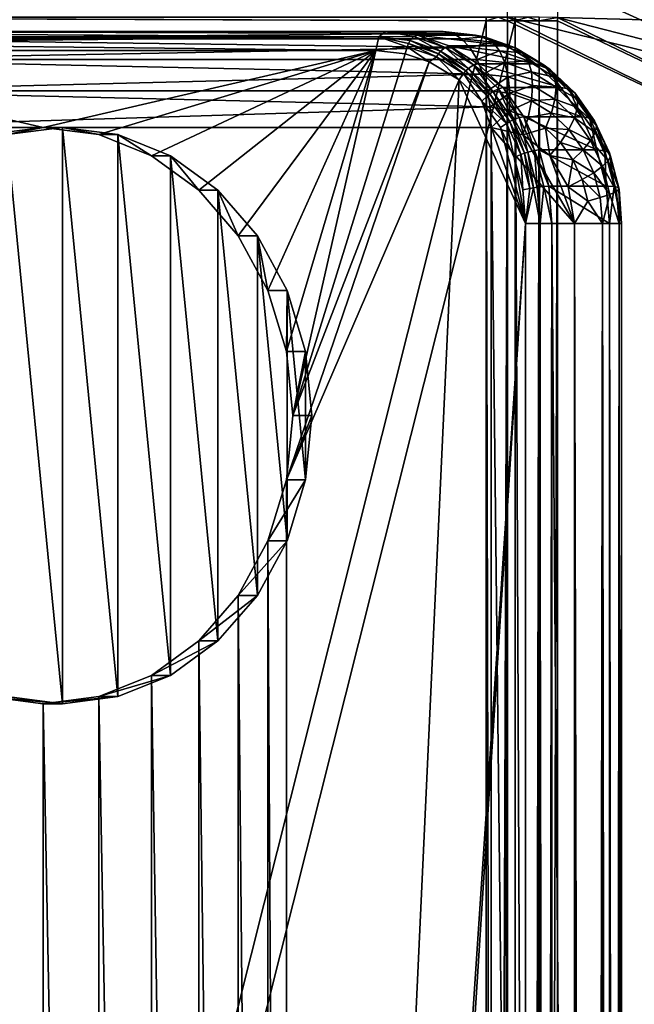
# Model space of a CAD drawing. Header units: metres. Extents: x -900 to 900, y -400 to 400.
# Tile 54 of 249: x -865 to -833, y 149 to 201. Entities that reach past the tile are written whole.
import ezdxf

# ---------------------------------------------------------------- set-up
doc = ezdxf.new("R2010")
doc.units = ezdxf.units.M

msp = doc.modelspace()

# ---------------------------------------------------------------- linework, layer by layer
at = {"layer": 'top'}
for points in [[(-836.942505, 207.342529, -32.043297), (-837.088806, 200.727341, -32.083122), (-822.201416, 200.32811, -58.293579)], [(-822.002502, 203.732605, -58.283779), (-836.942505, 207.342529, -32.043297), (-822.201416, 200.32811, -58.293579)], [(-825.246826, 197.168793, -59.213604), (-839.700317, 200.73085, -33.559574), (-839.667725, 203.758987, -33.551956)], [(-825.246826, 197.168793, -59.213604), (-839.667725, 203.758987, -33.551956), (-825.119324, 200.67099, -59.21397)], [(-840.806335, 200.734329, -32.443527), (-840.806519, 200.543762, -32.443417), (-891.111328, 200.734329, -3.399924)], [(-840.806519, 200.543762, -32.443417), (-891.111328, 0.734328, -3.399924), (-891.111328, 200.734329, -3.399924)], [(-840.806519, 200.543762, -32.443417), (-840.806519, 0.734328, -32.443417), (-891.111328, 0.734328, -3.399924)], [(-839.306335, 200.734329, -29.845451), (-889.607849, 200.734329, -0.803848), (-839.306519, 200.543762, -29.845343)], [(-889.607849, 200.734329, -0.803848), (-889.607849, 0.734328, -0.803848), (-839.306519, 200.543762, -29.845343)], [(-839.306519, 200.543762, -29.845343), (-889.607849, 0.734328, -0.803848), (-839.306519, 0.734328, -29.845343)], [(-840.806335, 200.734329, -32.443527), (-840.178589, 200.732529, -32.927475), (-840.806519, 200.543762, -32.443417)], [(-840.178589, 200.732529, -32.927475), (-839.700134, 200.543762, -33.560173), (-840.806519, 200.543762, -32.443417)], [(-840.806519, 0.734328, -32.443417), (-840.806519, 200.543762, -32.443417), (-840.37323, 0.734328, -32.747837)], [(-840.806519, 200.543762, -32.443417), (-839.700134, 200.543762, -33.560173), (-840.37323, 0.734328, -32.747837)], [(-840.37323, 0.734328, -32.747837), (-839.700134, 200.543762, -33.560173), (-840.000488, 0.734328, -33.124035)], [(-840.178589, 200.732529, -32.927475), (-839.700317, 200.73085, -33.559574), (-839.700134, 200.543762, -33.560173)], [(-839.700134, 200.543762, -33.560173), (-839.700134, 0.734328, -33.560173), (-840.000488, 0.734328, -33.124035)], [(-825.289124, 193.663269, -59.213837), (-839.700317, 200.73085, -33.559574), (-825.246826, 197.168793, -59.213604)], [(-825.289124, 193.663269, -59.213837), (-839.700134, 200.543762, -33.560173), (-839.700317, 200.73085, -33.559574)], [(-839.700134, 0.734328, -33.560173), (-839.700134, 200.543762, -33.560173), (-825.289124, 193.663269, -59.213837)], [(-839.306335, 200.734329, -29.845451), (-839.306519, 200.543762, -29.845343), (-838.644653, 200.732498, -30.288647)], [(-839.306519, 200.543762, -29.845343), (-838.047302, 200.543762, -30.816235), (-838.644653, 200.732498, -30.288647)], [(-838.047302, 200.543762, -30.816235), (-839.306519, 200.543762, -29.845343), (-838.437744, 0.734328, -30.4557)], [(-838.437744, 0.734328, -30.4557), (-839.306519, 200.543762, -29.845343), (-839.306519, 0.734328, -29.845343)], [(-838.047302, 200.543762, -30.816235), (-838.047729, 200.730713, -30.815765), (-838.644653, 200.732498, -30.288647)], [(-837.69043, 0.734328, -31.209976), (-838.047302, 200.543762, -30.816235), (-838.437744, 0.734328, -30.4557)], [(-837.088806, 200.727341, -32.083122), (-838.047729, 200.730713, -30.815765), (-838.047302, 200.543762, -30.816235)], [(-837.088196, 200.543762, -32.084431), (-837.088806, 200.727341, -32.083122), (-838.047302, 200.543762, -30.816235)], [(-837.088196, 200.543762, -32.084431), (-838.047302, 200.543762, -30.816235), (-837.69043, 0.734328, -31.209976)], [(-837.088196, 0.734328, -32.084431), (-837.088196, 200.543762, -32.084431), (-837.69043, 0.734328, -31.209976)], [(-822.201416, 200.32811, -58.293579), (-837.088806, 200.727341, -32.083122), (-822.317627, 196.920303, -58.304752)], [(-837.088806, 200.727341, -32.083122), (-822.350586, 193.51033, -58.322872), (-822.317627, 196.920303, -58.304752)], [(-837.088806, 200.727341, -32.083122), (-837.088196, 200.543762, -32.084431), (-822.350586, 193.51033, -58.322872)], [(-837.088196, 200.543762, -32.084431), (-837.088196, 0.734328, -32.084431), (-822.350586, 193.51033, -58.322872)], [(-810.437317, 0.734328, -85.966187), (-839.700134, 0.734328, -33.560173), (-825.289124, 193.663269, -59.213837)], [(-837.088196, 0.734328, -32.084431), (-807.810669, 0.734328, -84.516914), (-822.350586, 193.51033, -58.322872)]]:
    msp.add_3dface(points, dxfattribs=at)
at = {"layer": 'top0'}
for points in [[(-880.881958, 199.923889, -4.856629), (-846.403137, 199.707108, -25.137589), (-881.044189, 199.707108, -5.137588)], [(-880.690613, 200, -4.525216), (-846.049622, 200, -24.525215), (-880.881958, 199.923889, -4.856629)], [(-846.049622, 200, -24.525215), (-846.403137, 199.707108, -25.137589), (-880.881958, 199.923889, -4.856629)], [(-846.049622, 200, -24.525215), (-880.690613, 200, -4.525216), (-843.049622, 200, -19.329063)], [(-880.690613, 200, -4.525216), (-877.690613, 200, 0.670937), (-843.049622, 200, -19.329063)], [(-843.049622, 200, -19.329063), (-877.690613, 200, 0.670937), (-842.514099, 199.883957, -18.40159)], [(-877.690613, 200, 0.670937), (-876.733887, 199.6194, 2.328005), (-842.514099, 199.883957, -18.40159)], [(-876.733887, 199.6194, 2.328005), (-842.092957, 199.619446, -17.672091), (-842.514099, 199.883957, -18.40159)], [(-846.403137, 199.707108, -25.137589), (-846.049622, 200, -24.525215), (-844.567749, 199.73262, -25.822655)], [(-844.360046, 199.807861, -25.500668), (-846.049622, 200, -24.525215), (-841.363342, 199.808609, -20.302629)], [(-846.049622, 200, -24.525215), (-843.049622, 200, -19.329063), (-841.363342, 199.808609, -20.302629)], [(-844.567749, 199.73262, -25.822655), (-846.049622, 200, -24.525215), (-844.360046, 199.807861, -25.500668)], [(-841.363342, 199.808609, -20.302629), (-843.049622, 200, -19.329063), (-842.514099, 199.883957, -18.40159)], [(-840.893066, 199.712784, -19.450098), (-841.363342, 199.808609, -20.302629), (-842.514099, 199.883957, -18.40159)], [(-842.514099, 199.883957, -18.40159), (-842.092957, 199.619446, -17.672091), (-840.893066, 199.712784, -19.450098)], [(-881.152527, 199.38269, -5.325319), (-846.549622, 199, -25.391241), (-881.190613, 199, -5.391241)], [(-881.106323, 199.555573, -5.245289), (-846.403137, 199.707108, -25.137589), (-881.152527, 199.38269, -5.325319)], [(-846.403137, 199.707108, -25.137589), (-846.549622, 199, -25.391241), (-881.152527, 199.38269, -5.325319)], [(-846.403137, 199.707108, -25.137589), (-881.106323, 199.555573, -5.245289), (-881.044189, 199.707108, -5.137588)], [(-841.660461, 199.157074, -16.923018), (-842.092957, 199.619446, -17.672091), (-876.733887, 199.6194, 2.328005)], [(-875.922852, 198.535538, 3.732799), (-841.660461, 199.157074, -16.923018), (-876.733887, 199.6194, 2.328005)], [(-846.403137, 199.707108, -25.137589), (-844.929565, 199.201859, -26.238663), (-846.549622, 199, -25.391241)], [(-844.766479, 199.520035, -26.082512), (-846.403137, 199.707108, -25.137589), (-844.567749, 199.73262, -25.822655)], [(-844.766479, 199.520035, -26.082512), (-844.854187, 199.37149, -26.175398), (-846.403137, 199.707108, -25.137589)], [(-844.854187, 199.37149, -26.175398), (-844.929565, 199.201859, -26.238663), (-846.403137, 199.707108, -25.137589)], [(-843.401978, 198.668472, -27.120617), (-844.929565, 199.201859, -26.238663), (-844.854187, 199.37149, -26.175398)], [(-843.298401, 198.828262, -27.073612), (-844.854187, 199.37149, -26.175398), (-844.766479, 199.520035, -26.082512)], [(-843.298401, 198.828262, -27.073612), (-843.401978, 198.668472, -27.120617), (-844.854187, 199.37149, -26.175398)], [(-844.766479, 199.520035, -26.082512), (-844.567749, 199.73262, -25.822655), (-843.186096, 198.968201, -26.994963)], [(-843.186096, 198.968201, -26.994963), (-843.298401, 198.828262, -27.073612), (-844.766479, 199.520035, -26.082512)], [(-844.567749, 199.73262, -25.822655), (-844.360046, 199.807861, -25.500668), (-842.952026, 199.168472, -26.755482)], [(-844.567749, 199.73262, -25.822655), (-842.952026, 199.168472, -26.755482), (-843.186096, 198.968201, -26.994963)], [(-844.360046, 199.807861, -25.500668), (-841.363342, 199.808609, -20.302629), (-839.735657, 199.238892, -21.242371)], [(-842.735474, 199.2388, -26.438633), (-844.360046, 199.807861, -25.500668), (-839.735657, 199.238892, -21.242371)], [(-844.360046, 199.807861, -25.500668), (-842.735474, 199.2388, -26.438633), (-842.952026, 199.168472, -26.755482)], [(-842.092957, 199.619446, -17.672091), (-840.471008, 199.434021, -18.608381), (-840.893066, 199.712784, -19.450098)], [(-842.092957, 199.619446, -17.672091), (-841.660461, 199.157074, -16.923018), (-840.471008, 199.434021, -18.608381)], [(-841.660461, 199.157074, -16.923018), (-840.116577, 198.980469, -17.814445), (-840.471008, 199.434021, -18.608381)], [(-839.735657, 199.238892, -21.242371), (-841.363342, 199.808609, -20.302629), (-840.893066, 199.712784, -19.450098)], [(-839.280701, 199.14978, -20.381023), (-839.735657, 199.238892, -21.242371), (-840.893066, 199.712784, -19.450098)], [(-840.893066, 199.712784, -19.450098), (-840.471008, 199.434021, -18.608381), (-839.280701, 199.14978, -20.381023)], [(-840.471008, 199.434021, -18.608381), (-838.904907, 198.887177, -19.512587), (-839.280701, 199.14978, -20.381023)], [(-840.116577, 198.980469, -17.814445), (-838.904907, 198.887177, -19.512587), (-840.471008, 199.434021, -18.608381)], [(-846.549622, 199, -25.391241), (-863.870117, 195, -15.391241), (-881.190613, 199, -5.391241)], [(-863.870117, 195, -15.391241), (-866.760742, 194.623917, -13.722334), (-881.190613, 199, -5.391241)], [(-875.922852, 198.535538, 3.732799), (-841.281799, 198.535538, -16.2672), (-841.660461, 199.157074, -16.923018)], [(-860.979492, 194.623917, -17.060148), (-863.870117, 195, -15.391241), (-846.549622, 199, -25.391241)], [(-858.233765, 193.514542, -18.645369), (-860.979492, 194.623917, -17.060148), (-846.549622, 199, -25.391241)], [(-855.770752, 191.727478, -20.067415), (-858.233765, 193.514542, -18.645369), (-846.549622, 199, -25.391241)], [(-853.713806, 189.352356, -21.254976), (-855.770752, 191.727478, -20.067415), (-846.549622, 199, -25.391241)], [(-846.549622, 199, -25.391241), (-852.166199, 186.508255, -22.148508), (-853.713806, 189.352356, -21.254976)], [(-851.205444, 183.337814, -22.703201), (-852.166199, 186.508255, -22.148508), (-846.549622, 199, -25.391241)], [(-850.8797, 180, -22.891241), (-851.205444, 183.337814, -22.703201), (-846.549622, 199, -25.391241)], [(-850.8797, 180, -22.891241), (-846.549622, 199, -25.391241), (-845.032166, 198.827789, -26.267336)], [(-843.782349, 198.413681, -26.988907), (-850.8797, 180, -22.891241), (-845.032166, 198.827789, -26.267336)], [(-844.929565, 199.201859, -26.238663), (-845.032166, 198.827789, -26.267336), (-846.549622, 199, -25.391241)], [(-843.782349, 198.413681, -26.988907), (-845.032166, 198.827789, -26.267336), (-844.929565, 199.201859, -26.238663)], [(-843.782349, 198.413681, -26.988907), (-844.929565, 199.201859, -26.238663), (-843.401978, 198.668472, -27.120617)], [(-841.996582, 197.800659, -27.932011), (-843.401978, 198.668472, -27.120617), (-843.298401, 198.828262, -27.073612)], [(-841.867126, 197.944458, -27.899961), (-843.298401, 198.828262, -27.073612), (-843.186096, 198.968201, -26.994963)], [(-841.867126, 197.944458, -27.899961), (-841.996582, 197.800659, -27.932011), (-843.298401, 198.828262, -27.073612)], [(-843.186096, 198.968201, -26.994963), (-842.952026, 199.168472, -26.755482), (-841.732117, 198.070389, -27.834412)], [(-841.732117, 198.070389, -27.834412), (-841.867126, 197.944458, -27.899961), (-843.186096, 198.968201, -26.994963)], [(-842.952026, 199.168472, -26.755482), (-842.735474, 199.2388, -26.438633), (-841.465576, 198.25061, -27.613676)], [(-842.952026, 199.168472, -26.755482), (-841.465576, 198.25061, -27.613676), (-841.732117, 198.070389, -27.834412)], [(-842.735474, 199.2388, -26.438633), (-839.735657, 199.238892, -21.242371), (-838.237488, 198.314148, -22.107325)], [(-841.23822, 198.314697, -27.303066), (-842.735474, 199.2388, -26.438633), (-838.237488, 198.314148, -22.107325)], [(-842.735474, 199.2388, -26.438633), (-841.23822, 198.314697, -27.303066), (-841.465576, 198.25061, -27.613676)], [(-841.660461, 199.157074, -16.923018), (-841.281799, 198.535538, -16.2672), (-840.116577, 198.980469, -17.814445)], [(-841.281799, 198.535538, -16.2672), (-839.842712, 198.371033, -17.09808), (-840.116577, 198.980469, -17.814445)], [(-839.842712, 198.371033, -17.09808), (-838.625732, 198.459915, -18.67518), (-840.116577, 198.980469, -17.814445)], [(-838.625732, 198.459915, -18.67518), (-838.904907, 198.887177, -19.512587), (-840.116577, 198.980469, -17.814445)], [(-838.237488, 198.314148, -22.107325), (-839.735657, 199.238892, -21.242371), (-839.280701, 199.14978, -20.381023)], [(-837.797241, 198.23378, -21.237469), (-838.237488, 198.314148, -22.107325), (-839.280701, 199.14978, -20.381023)], [(-839.280701, 199.14978, -20.381023), (-838.904907, 198.887177, -19.512587), (-837.797241, 198.23378, -21.237469)], [(-838.904907, 198.887177, -19.512587), (-837.46405, 197.997467, -20.344452), (-837.797241, 198.23378, -21.237469)], [(-838.904907, 198.887177, -19.512587), (-838.625732, 198.459915, -18.67518), (-837.46405, 197.997467, -20.344452)], [(-875.38092, 196.913422, 4.671453), (-840.971069, 197.778259, -15.728931), (-875.922852, 198.535538, 3.732799)], [(-840.971069, 197.778259, -15.728931), (-841.281799, 198.535538, -16.2672), (-875.922852, 198.535538, 3.732799)], [(-842.218689, 197.482742, -27.891678), (-851.205444, 176.662186, -22.703201), (-843.782349, 198.413681, -26.988907)], [(-851.205444, 176.662186, -22.703201), (-850.8797, 180, -22.891241), (-843.782349, 198.413681, -26.988907)], [(-842.218689, 197.482742, -27.891678), (-843.782349, 198.413681, -26.988907), (-843.401978, 198.668472, -27.120617)], [(-842.218689, 197.482742, -27.891678), (-843.401978, 198.668472, -27.120617), (-841.996582, 197.800659, -27.932011)], [(-841.465576, 198.25061, -27.613676), (-841.23822, 198.314697, -27.303066), (-839.925842, 197.071075, -28.060749)], [(-841.281799, 198.535538, -16.2672), (-840.971069, 197.778259, -15.728931), (-839.842712, 198.371033, -17.09808)], [(-839.925842, 197.071075, -28.060749), (-841.23822, 198.314697, -27.303066), (-836.925842, 197.071075, -22.864597)], [(-841.23822, 198.314697, -27.303066), (-838.237488, 198.314148, -22.107325), (-836.925842, 197.071075, -22.864597)], [(-840.971069, 197.778259, -15.728931), (-839.659668, 197.628296, -16.486202), (-839.842712, 198.371033, -17.09808)], [(-838.453064, 197.885803, -17.900404), (-838.625732, 198.459915, -18.67518), (-839.842712, 198.371033, -17.09808)], [(-839.659668, 197.628296, -16.486202), (-838.453064, 197.885803, -17.900404), (-839.842712, 198.371033, -17.09808)], [(-837.46405, 197.997467, -20.344452), (-838.625732, 198.459915, -18.67518), (-837.254211, 197.612976, -19.467052)], [(-837.254211, 197.612976, -19.467052), (-838.625732, 198.459915, -18.67518), (-838.453064, 197.885803, -17.900404)], [(-836.925842, 197.071075, -22.864597), (-838.237488, 198.314148, -22.107325), (-837.797241, 198.23378, -21.237469)], [(-841.038269, 196.363968, -28.573221), (-842.218689, 197.482742, -27.891678), (-841.996582, 197.800659, -27.932011)], [(-840.765808, 196.634567, -28.642599), (-841.996582, 197.800659, -27.932011), (-841.867126, 197.944458, -27.899961)], [(-841.038269, 196.363968, -28.573221), (-841.996582, 197.800659, -27.932011), (-840.765808, 196.634567, -28.642599)], [(-840.613708, 196.756866, -28.623648), (-841.867126, 197.944458, -27.899961), (-841.732117, 198.070389, -27.834412)], [(-840.613708, 196.756866, -28.623648), (-840.765808, 196.634567, -28.642599), (-841.867126, 197.944458, -27.899961)], [(-841.465576, 198.25061, -27.613676), (-840.458801, 196.863968, -28.569569), (-841.732117, 198.070389, -27.834412)], [(-840.458801, 196.863968, -28.569569), (-840.613708, 196.756866, -28.623648), (-841.732117, 198.070389, -27.834412)], [(-839.925842, 197.071075, -28.060749), (-840.163818, 197.017242, -28.36525), (-841.465576, 198.25061, -27.613676)], [(-840.163818, 197.017242, -28.36525), (-840.458801, 196.863968, -28.569569), (-841.465576, 198.25061, -27.613676)], [(-838.393311, 197.186127, -17.217339), (-838.453064, 197.885803, -17.900404), (-839.659668, 197.628296, -16.486202)], [(-838.453064, 197.885803, -17.900404), (-837.174561, 197.096344, -18.638538), (-837.254211, 197.612976, -19.467052)], [(-838.453064, 197.885803, -17.900404), (-838.393311, 197.186127, -17.217339), (-837.174561, 197.096344, -18.638538)], [(-836.498169, 197.00293, -21.987509), (-836.925842, 197.071075, -22.864597), (-837.797241, 198.23378, -21.237469)], [(-837.797241, 198.23378, -21.237469), (-837.46405, 197.997467, -20.344452), (-836.498169, 197.00293, -21.987509)], [(-837.46405, 197.997467, -20.344452), (-836.202209, 196.801941, -21.072966), (-836.498169, 197.00293, -21.987509)], [(-836.202209, 196.801941, -21.072966), (-837.46405, 197.997467, -20.344452), (-837.254211, 197.612976, -19.467052)], [(-840.739868, 196.913315, -15.328508), (-840.971069, 197.778259, -15.728931), (-875.38092, 196.913422, 4.671453)], [(-838.755371, 190, -29.891241), (-851.205444, 3.337818, -22.703201), (-842.218689, 197.482742, -27.891678)], [(-851.205444, 3.337818, -22.703201), (-851.205444, 176.662186, -22.703201), (-842.218689, 197.482742, -27.891678)], [(-842.218689, 197.482742, -27.891678), (-841.038269, 196.363968, -28.573221), (-838.755371, 190, -29.891241)], [(-840.971069, 197.778259, -15.728931), (-840.739868, 196.913315, -15.328508), (-839.659668, 197.628296, -16.486202)], [(-840.739868, 196.913315, -15.328508), (-839.57428, 196.780182, -16.001524), (-839.659668, 197.628296, -16.486202)], [(-839.57428, 196.780182, -16.001524), (-838.393311, 197.186127, -17.217339), (-839.659668, 197.628296, -16.486202)], [(-837.174561, 197.096344, -18.638538), (-836.05304, 196.474945, -20.160543), (-837.254211, 197.612976, -19.467052)], [(-837.254211, 197.612976, -19.467052), (-836.05304, 196.474945, -20.160543), (-836.202209, 196.801941, -21.072966)], [(-840.607605, 196.070953, -15.099431), (-875.38092, 196.913422, 4.671453), (-875.190613, 195, 5.001064)], [(-840.607605, 196.070953, -15.099431), (-840.739868, 196.913315, -15.328508), (-875.38092, 196.913422, 4.671453)], [(-840.739868, 196.913315, -15.328508), (-840.607605, 196.070953, -15.099431), (-839.57428, 196.780182, -16.001524)], [(-839.585205, 195.309494, -29.217443), (-840.613708, 196.756866, -28.623648), (-840.458801, 196.863968, -28.569569)], [(-840.607605, 196.070953, -15.099431), (-839.590637, 195.858322, -15.663863), (-839.57428, 196.780182, -16.001524)], [(-840.458801, 196.863968, -28.569569), (-840.163818, 197.017242, -28.36525), (-839.414001, 195.393646, -29.172777)], [(-839.414001, 195.393646, -29.172777), (-839.585205, 195.309494, -29.217443), (-840.458801, 196.863968, -28.569569)], [(-839.095703, 195.514099, -28.98193), (-840.163818, 197.017242, -28.36525), (-839.925842, 197.071075, -28.060749)], [(-840.163818, 197.017242, -28.36525), (-839.095703, 195.514099, -28.98193), (-839.414001, 195.393646, -29.172777)], [(-838.848877, 195.55571, -28.682564), (-839.925842, 197.071075, -28.060749), (-835.849304, 195.556534, -23.486137)], [(-839.925842, 197.071075, -28.060749), (-836.925842, 197.071075, -22.864597), (-835.849304, 195.556534, -23.486137)], [(-838.848877, 195.55571, -28.682564), (-839.095703, 195.514099, -28.98193), (-839.925842, 197.071075, -28.060749)], [(-839.590637, 195.858322, -15.663863), (-838.448669, 196.387177, -16.651373), (-839.57428, 196.780182, -16.001524)], [(-838.448669, 196.387177, -16.651373), (-838.393311, 197.186127, -17.217339), (-839.57428, 196.780182, -16.001524)], [(-837.228271, 196.466705, -17.88998), (-838.393311, 197.186127, -17.217339), (-838.448669, 196.387177, -16.651373)], [(-837.174561, 197.096344, -18.638538), (-838.393311, 197.186127, -17.217339), (-837.228271, 196.466705, -17.88998)], [(-836.054932, 196.035538, -19.284967), (-837.174561, 197.096344, -18.638538), (-837.228271, 196.466705, -17.88998)], [(-836.05304, 196.474945, -20.160543), (-837.174561, 197.096344, -18.638538), (-836.054932, 196.035538, -19.284967)], [(-835.849304, 195.556534, -23.486137), (-836.925842, 197.071075, -22.864597), (-836.498169, 197.00293, -21.987509)], [(-835.432251, 195.502853, -22.60293), (-835.849304, 195.556534, -23.486137), (-836.498169, 197.00293, -21.987509)], [(-836.498169, 197.00293, -21.987509), (-836.202209, 196.801941, -21.072966), (-835.432251, 195.502853, -22.60293)], [(-836.202209, 196.801941, -21.072966), (-835.16687, 195.34491, -21.670725), (-835.432251, 195.502853, -22.60293)], [(-836.05304, 196.474945, -20.160543), (-835.16687, 195.34491, -21.670725), (-836.202209, 196.801941, -21.072966)], [(-839.755981, 195.213394, -29.225647), (-841.038269, 196.363968, -28.573221), (-840.765808, 196.634567, -28.642599)], [(-841.038269, 196.363968, -28.573221), (-840.069336, 195.00087, -29.132607), (-838.755371, 190, -29.891241)], [(-840.069336, 195.00087, -29.132607), (-841.038269, 196.363968, -28.573221), (-839.755981, 195.213394, -29.225647)], [(-839.755981, 195.213394, -29.225647), (-840.765808, 196.634567, -28.642599), (-840.613708, 196.756866, -28.623648)], [(-839.585205, 195.309494, -29.217443), (-839.755981, 195.213394, -29.225647), (-840.613708, 196.756866, -28.623648)], [(-838.618103, 195.518738, -16.225355), (-838.448669, 196.387177, -16.651373), (-839.590637, 195.858322, -15.663863)], [(-837.413147, 195.747742, -17.249229), (-838.448669, 196.387177, -16.651373), (-838.618103, 195.518738, -16.225355)], [(-838.448669, 196.387177, -16.651373), (-837.413147, 195.747742, -17.249229), (-837.228271, 196.466705, -17.88998)], [(-837.413147, 195.747742, -17.249229), (-836.207947, 195.500015, -18.479052), (-837.228271, 196.466705, -17.88998)], [(-837.228271, 196.466705, -17.88998), (-836.207947, 195.500015, -18.479052), (-836.054932, 196.035538, -19.284967)], [(-835.067444, 195.087967, -20.729565), (-836.05304, 196.474945, -20.160543), (-836.054932, 196.035538, -19.284967)], [(-835.16687, 195.34491, -21.670725), (-836.05304, 196.474945, -20.160543), (-835.067444, 195.087967, -20.729565)], [(-840.549622, 195, -14.998937), (-840.607605, 196.070953, -15.099431), (-875.190613, 195, 5.001064)], [(-840.607605, 196.070953, -15.099431), (-840.549622, 195, -14.998937), (-839.590637, 195.858322, -15.663863)], [(-840.549622, 195, -14.998937), (-838.892517, 194.6194, -15.955645), (-839.590637, 195.858322, -15.663863)], [(-838.892517, 194.6194, -15.955645), (-838.618103, 195.518738, -16.225355), (-839.590637, 195.858322, -15.663863)], [(-837.723389, 194.966248, -16.741924), (-837.413147, 195.747742, -17.249229), (-838.618103, 195.518738, -16.225355)], [(-837.413147, 195.747742, -17.249229), (-837.723389, 194.966248, -16.741924), (-836.506287, 194.888535, -17.77281)], [(-836.207947, 195.500015, -18.479052), (-837.413147, 195.747742, -17.249229), (-836.506287, 194.888535, -17.77281)], [(-836.207947, 195.500015, -18.479052), (-835.13623, 194.742676, -19.815374), (-836.054932, 196.035538, -19.284967)], [(-836.054932, 196.035538, -19.284967), (-835.13623, 194.742676, -19.815374), (-835.067444, 195.087967, -20.729565)], [(-839.004395, 193.590607, -29.659554), (-839.755981, 195.213394, -29.225647), (-839.585205, 195.309494, -29.217443)], [(-838.819763, 193.656784, -29.659349), (-839.585205, 195.309494, -29.217443), (-839.414001, 195.393646, -29.172777)], [(-838.819763, 193.656784, -29.659349), (-839.004395, 193.590607, -29.659554), (-839.585205, 195.309494, -29.217443)], [(-839.414001, 195.393646, -29.172777), (-839.095703, 195.514099, -28.98193), (-838.636475, 193.714752, -29.621687)], [(-838.636475, 193.714752, -29.621687), (-838.819763, 193.656784, -29.659349), (-839.414001, 195.393646, -29.172777)], [(-838.300781, 193.797714, -29.440865), (-839.095703, 195.514099, -28.98193), (-838.848877, 195.55571, -28.682564)], [(-839.095703, 195.514099, -28.98193), (-838.300781, 193.797714, -29.440865), (-838.636475, 193.714752, -29.621687)], [(-837.723389, 194.966248, -16.741924), (-838.618103, 195.518738, -16.225355), (-838.892517, 194.6194, -15.955645)], [(-838.848877, 195.55571, -28.682564), (-835.849304, 195.556534, -23.486137), (-835.048462, 193.826614, -23.948507)], [(-838.048584, 193.826843, -29.144613), (-838.848877, 195.55571, -28.682564), (-835.048462, 193.826614, -23.948507)], [(-838.048584, 193.826843, -29.144613), (-838.300781, 193.797714, -29.440865), (-838.848877, 195.55571, -28.682564)], [(-836.506287, 194.888535, -17.77281), (-835.370789, 194.321869, -18.962397), (-836.207947, 195.500015, -18.479052)], [(-835.370789, 194.321869, -18.962397), (-835.13623, 194.742676, -19.815374), (-836.207947, 195.500015, -18.479052)], [(-835.048462, 193.826614, -23.948507), (-835.849304, 195.556534, -23.486137), (-835.432251, 195.502853, -22.60293)], [(-834.638916, 193.789963, -23.060928), (-835.048462, 193.826614, -23.948507), (-835.432251, 195.502853, -22.60293)], [(-835.432251, 195.502853, -22.60293), (-835.16687, 195.34491, -21.670725), (-834.638916, 193.789963, -23.060928)], [(-835.16687, 195.34491, -21.670725), (-834.396362, 193.681183, -22.115578), (-834.638916, 193.789963, -23.060928)], [(-834.396362, 193.681183, -22.115578), (-835.16687, 195.34491, -21.670725), (-835.067444, 195.087967, -20.729565)], [(-840.549622, -195, -14.998937), (-840.549622, 195, -14.998937), (-875.190613, 195, 5.001064)], [(-875.190613, -195, 5.001064), (-840.549622, -195, -14.998937), (-875.190613, 195, 5.001064)], [(-865.760742, 194.623917, -11.990283), (-866.760742, 194.623917, -13.722334), (-863.870117, 195, -15.391241)], [(-862.870117, 195, -13.65919), (-865.760742, 194.623917, -11.990283), (-863.870117, 195, -15.391241)], [(-862.870117, 165, -13.65919), (-865.760742, 194.623917, -11.990283), (-862.870117, 195, -13.65919)], [(-862.870117, 195, -13.65919), (-863.870117, 195, -15.391241), (-860.979492, 194.623917, -17.060148)], [(-859.979492, 194.623917, -15.328097), (-862.870117, 195, -13.65919), (-860.979492, 194.623917, -17.060148)], [(-859.979492, 165.376083, -15.328097), (-862.870117, 195, -13.65919), (-859.979492, 194.623917, -15.328097)], [(-859.979492, 165.376083, -15.328097), (-862.870117, 165, -13.65919), (-862.870117, 195, -13.65919)], [(-836.219482, -190, -17.498936), (-840.549622, 195, -14.998937), (-840.549622, -195, -14.998937)], [(-836.219482, -190, -17.498936), (-836.219482, 190, -17.498936), (-840.549622, 195, -14.998937)], [(-836.219482, 190, -17.498936), (-838.892517, 194.6194, -15.955645), (-840.549622, 195, -14.998937)], [(-839.348206, 193.442856, -29.548967), (-840.069336, 195.00087, -29.132607), (-839.755981, 195.213394, -29.225647)], [(-838.755371, 190, -29.891241), (-840.069336, 195.00087, -29.132607), (-839.348206, 193.442856, -29.548967)], [(-839.348206, 193.442856, -29.548967), (-839.755981, 195.213394, -29.225647), (-839.004395, 193.590607, -29.659554)], [(-837.487732, 193.535538, -16.766703), (-837.723389, 194.966248, -16.741924), (-838.892517, 194.6194, -15.955645)], [(-836.939819, 194.223862, -17.194317), (-837.723389, 194.966248, -16.741924), (-837.487732, 193.535538, -16.766703)], [(-836.506287, 194.888535, -17.77281), (-837.723389, 194.966248, -16.741924), (-836.939819, 194.223862, -17.194317)], [(-836.939819, 194.223862, -17.194317), (-835.762207, 193.84137, -18.202415), (-836.506287, 194.888535, -17.77281)], [(-835.762207, 193.84137, -18.202415), (-835.370789, 194.321869, -18.962397), (-836.506287, 194.888535, -17.77281)], [(-835.13623, 194.742676, -19.815374), (-835.370789, 194.321869, -18.962397), (-834.452515, 193.266418, -20.210104)], [(-835.13623, 194.742676, -19.815374), (-834.333984, 193.504211, -21.153032), (-835.067444, 195.087967, -20.729565)], [(-834.452515, 193.266418, -20.210104), (-834.333984, 193.504211, -21.153032), (-835.13623, 194.742676, -19.815374)], [(-835.067444, 195.087967, -20.729565), (-834.333984, 193.504211, -21.153032), (-834.396362, 193.681183, -22.115578)], [(-862.870117, 165, -13.65919), (-865.760742, 165.376083, -11.990283), (-865.760742, 194.623917, -11.990283)], [(-859.979492, 194.623917, -15.328097), (-860.979492, 194.623917, -17.060148), (-858.233765, 193.514542, -18.645369)], [(-857.233765, 193.514542, -16.913319), (-859.979492, 194.623917, -15.328097), (-858.233765, 193.514542, -18.645369)], [(-857.233765, 166.485474, -16.913319), (-859.979492, 194.623917, -15.328097), (-857.233765, 193.514542, -16.913319)], [(-857.233765, 166.485474, -16.913319), (-859.979492, 165.376083, -15.328097), (-859.979492, 194.623917, -15.328097)], [(-837.487732, 193.535538, -16.766703), (-838.892517, 194.6194, -15.955645), (-836.219482, 190, -17.498936)], [(-836.296875, 193.319077, -17.565512), (-836.939819, 194.223862, -17.194317), (-837.487732, 193.535538, -16.766703)], [(-835.762207, 193.84137, -18.202415), (-836.939819, 194.223862, -17.194317), (-836.296875, 193.319077, -17.565512)], [(-834.747742, 192.976593, -19.322104), (-835.370789, 194.321869, -18.962397), (-835.762207, 193.84137, -18.202415)], [(-835.370789, 194.321869, -18.962397), (-834.747742, 192.976593, -19.322104), (-834.452515, 193.266418, -20.210104)], [(-838.349365, 191.860367, -29.93096), (-838.819763, 193.656784, -29.659349), (-838.636475, 193.714752, -29.621687)], [(-838.636475, 193.714752, -29.621687), (-838.300781, 193.797714, -29.440865), (-838.158569, 191.889847, -29.897602)], [(-838.158569, 191.889847, -29.897602), (-838.349365, 191.860367, -29.93096), (-838.636475, 193.714752, -29.621687)], [(-838.048584, 193.826843, -29.144613), (-837.555725, 191.950912, -29.429142), (-838.300781, 193.797714, -29.440865)], [(-837.555725, 191.950912, -29.429142), (-837.812256, 191.932053, -29.72294), (-838.300781, 193.797714, -29.440865)], [(-838.300781, 193.797714, -29.440865), (-837.812256, 191.932053, -29.72294), (-838.158569, 191.889847, -29.897602)], [(-837.555725, 191.950912, -29.429142), (-838.048584, 193.826843, -29.144613), (-834.555115, 191.947144, -24.233364)], [(-838.048584, 193.826843, -29.144613), (-835.048462, 193.826614, -23.948507), (-834.555115, 191.947144, -24.233364)], [(-835.208435, 192.64566, -18.522129), (-835.762207, 193.84137, -18.202415), (-836.296875, 193.319077, -17.565512)], [(-834.747742, 192.976593, -19.322104), (-835.762207, 193.84137, -18.202415), (-835.208435, 192.64566, -18.522129)], [(-834.555115, 191.947144, -24.233364), (-835.048462, 193.826614, -23.948507), (-834.638916, 193.789963, -23.060928)], [(-834.151367, 191.928116, -23.34243), (-834.555115, 191.947144, -24.233364), (-834.638916, 193.789963, -23.060928)], [(-834.638916, 193.789963, -23.060928), (-834.396362, 193.681183, -22.115578), (-834.151367, 191.928116, -23.34243)], [(-857.233765, 193.514542, -16.913319), (-858.233765, 193.514542, -18.645369), (-855.770752, 191.727478, -20.067415)], [(-854.770752, 191.727478, -18.335363), (-857.233765, 193.514542, -16.913319), (-855.770752, 191.727478, -20.067415)], [(-854.770752, 168.272537, -18.335363), (-857.233765, 193.514542, -16.913319), (-854.770752, 191.727478, -18.335363)], [(-854.770752, 168.272537, -18.335363), (-857.233765, 166.485474, -16.913319), (-857.233765, 193.514542, -16.913319)], [(-838.90448, 191.752197, -29.805136), (-839.348206, 193.442856, -29.548967), (-839.004395, 193.590607, -29.659554)], [(-839.348206, 193.442856, -29.548967), (-838.90448, 191.752197, -29.805136), (-838.755371, 190, -29.891241)], [(-838.54248, 191.826691, -29.926247), (-839.004395, 193.590607, -29.659554), (-838.819763, 193.656784, -29.659349)], [(-838.90448, 191.752197, -29.805136), (-839.004395, 193.590607, -29.659554), (-838.54248, 191.826691, -29.926247)], [(-838.349365, 191.860367, -29.93096), (-838.54248, 191.826691, -29.926247), (-838.819763, 193.656784, -29.659349)], [(-836.549072, 191.913422, -17.308636), (-837.487732, 193.535538, -16.766703), (-836.219482, 190, -17.498936)], [(-837.487732, 193.535538, -16.766703), (-836.549072, 191.913422, -17.308636), (-836.296875, 193.319077, -17.565512)], [(-836.549072, 191.913422, -17.308636), (-835.81842, 192.285934, -17.841755), (-836.296875, 193.319077, -17.565512)], [(-836.296875, 193.319077, -17.565512), (-835.81842, 192.285934, -17.841755), (-835.208435, 192.64566, -18.522129)], [(-834.452515, 193.266418, -20.210104), (-834.747742, 192.976593, -19.322104), (-834.032288, 191.661758, -20.452719)], [(-833.883179, 191.782745, -21.413309), (-834.333984, 193.504211, -21.153032), (-834.452515, 193.266418, -20.210104)], [(-834.032288, 191.661758, -20.452719), (-833.883179, 191.782745, -21.413309), (-834.452515, 193.266418, -20.210104)], [(-834.396362, 193.681183, -22.115578), (-833.922791, 191.872772, -22.389), (-834.151367, 191.928116, -23.34243)], [(-834.333984, 193.504211, -21.153032), (-833.922791, 191.872772, -22.389), (-834.396362, 193.681183, -22.115578)], [(-834.333984, 193.504211, -21.153032), (-833.883179, 191.782745, -21.413309), (-833.922791, 191.872772, -22.389)], [(-834.364807, 191.514313, -19.54319), (-834.747742, 192.976593, -19.322104), (-835.208435, 192.64566, -18.522129)], [(-834.032288, 191.661758, -20.452719), (-834.747742, 192.976593, -19.322104), (-834.364807, 191.514313, -19.54319)], [(-835.81842, 192.285934, -17.841755), (-836.549072, 191.913422, -17.308636), (-835.524353, 191.162949, -18.011545)], [(-835.81842, 192.285934, -17.841755), (-834.868103, 191.345963, -18.718637), (-835.208435, 192.64566, -18.522129)], [(-834.868103, 191.345963, -18.718637), (-835.81842, 192.285934, -17.841755), (-835.524353, 191.162949, -18.011545)], [(-835.208435, 192.64566, -18.522129), (-834.868103, 191.345963, -18.718637), (-834.364807, 191.514313, -19.54319)], [(-854.770752, 191.727478, -18.335363), (-855.770752, 191.727478, -20.067415), (-853.713806, 189.352356, -21.254976)], [(-852.713806, 189.352356, -19.522926), (-854.770752, 191.727478, -18.335363), (-853.713806, 189.352356, -21.254976)], [(-852.713806, 170.647659, -19.522926), (-854.770752, 191.727478, -18.335363), (-852.713806, 189.352356, -19.522926)], [(-852.713806, 170.647659, -19.522926), (-854.770752, 168.272537, -18.335363), (-854.770752, 191.727478, -18.335363)], [(-838.755371, 190, -29.891241), (-838.90448, 191.752197, -29.805136), (-838.54248, 191.826691, -29.926247)], [(-837.996521, 190, -29.991142), (-838.755371, 190, -29.891241), (-838.349365, 191.860367, -29.93096)], [(-838.755371, 190, -29.891241), (-838.54248, 191.826691, -29.926247), (-838.349365, 191.860367, -29.93096)], [(-837.996521, 190, -29.991142), (-838.349365, 191.860367, -29.93096), (-838.158569, 191.889847, -29.897602)], [(-837.812256, 191.932053, -29.72294), (-837.996521, 190, -29.991142), (-838.158569, 191.889847, -29.897602)], [(-837.389343, 190, -29.525215), (-837.996521, 190, -29.991142), (-837.812256, 191.932053, -29.72294)], [(-837.555725, 191.950912, -29.429142), (-837.389343, 190, -29.525215), (-837.812256, 191.932053, -29.72294)], [(-837.389343, 190, -29.525215), (-837.555725, 191.950912, -29.429142), (-834.389343, 190, -24.329063)], [(-837.555725, 191.950912, -29.429142), (-834.555115, 191.947144, -24.233364), (-834.389343, 190, -24.329063)], [(-836.549072, 191.913422, -17.308636), (-836.219482, 190, -17.498936), (-835.524353, 191.162949, -18.011545)], [(-834.389343, 190, -24.329063), (-834.555115, 191.947144, -24.233364), (-834.151367, 191.928116, -23.34243)], [(-833.762268, 190, -22.481693), (-834.389343, 190, -24.329063), (-834.151367, 191.928116, -23.34243)], [(-833.889832, 190, -20.534967), (-834.032288, 191.661758, -20.452719), (-834.364807, 191.514313, -19.54319)], [(-834.151367, 191.928116, -23.34243), (-833.922791, 191.872772, -22.389), (-833.762268, 190, -22.481693)], [(-833.883179, 191.782745, -21.413309), (-834.032288, 191.661758, -20.452719), (-833.889832, 190, -20.534967)], [(-833.922791, 191.872772, -22.389), (-833.883179, 191.782745, -21.413309), (-833.762268, 190, -22.481693)], [(-833.762268, 190, -22.481693), (-833.883179, 191.782745, -21.413309), (-833.889832, 190, -20.534967)], [(-835.524353, 191.162949, -18.011545), (-836.219482, 190, -17.498936), (-834.752686, 190, -18.785255)], [(-834.752686, 190, -18.785255), (-834.868103, 191.345963, -18.718637), (-835.524353, 191.162949, -18.011545)], [(-834.868103, 191.345963, -18.718637), (-834.752686, 190, -18.785255), (-834.364807, 191.514313, -19.54319)], [(-834.364807, 191.514313, -19.54319), (-834.752686, 190, -18.785255), (-833.889832, 190, -20.534967)], [(-850.8797, 0.000004, -22.891241), (-851.205444, 3.337818, -22.703201), (-838.755371, 190, -29.891241)], [(-838.755371, -190, -29.891241), (-850.8797, 0.000004, -22.891241), (-838.755371, 190, -29.891241)], [(-837.996521, -190, -29.991142), (-838.755371, -190, -29.891241), (-837.996521, 190, -29.991142)], [(-838.755371, -190, -29.891241), (-838.755371, 190, -29.891241), (-837.996521, 190, -29.991142)], [(-837.389343, -190, -29.525215), (-837.996521, -190, -29.991142), (-837.389343, 190, -29.525215)], [(-837.996521, -190, -29.991142), (-837.996521, 190, -29.991142), (-837.389343, 190, -29.525215)], [(-837.389343, -190, -29.525215), (-837.389343, 190, -29.525215), (-834.389343, -190, -24.329063)], [(-837.389343, 190, -29.525215), (-834.389343, 190, -24.329063), (-834.389343, -190, -24.329063)], [(-834.752686, 190, -18.785255), (-836.219482, 190, -17.498936), (-835.350037, -190, -18.134909)], [(-836.219482, 190, -17.498936), (-836.219482, -190, -17.498936), (-835.350037, -190, -18.134909)], [(-834.752686, 190, -18.785255), (-835.350037, -190, -18.134909), (-834.752747, -190, -18.785162)], [(-834.234863, -190, -19.618063), (-834.752686, 190, -18.785255), (-834.752747, -190, -18.785162)], [(-833.889832, 190, -20.534967), (-834.752686, 190, -18.785255), (-834.234863, -190, -19.618063)], [(-834.389343, -190, -24.329063), (-834.389343, 190, -24.329063), (-833.954346, -190, -23.343569)], [(-834.389343, 190, -24.329063), (-833.762268, 190, -22.481693), (-833.954346, -190, -23.343569)], [(-833.889832, -190, -20.534967), (-833.889832, 190, -20.534967), (-834.234863, -190, -19.618063)], [(-833.954346, -190, -23.343569), (-833.762268, 190, -22.481693), (-833.762268, -190, -22.481812)], [(-833.762268, 190, -22.481693), (-833.889832, 190, -20.534967), (-833.730225, -190, -21.501554)], [(-833.889832, 190, -20.534967), (-833.889832, -190, -20.534967), (-833.730225, -190, -21.501554)], [(-833.762268, 190, -22.481693), (-833.730225, -190, -21.501554), (-833.762268, -190, -22.481812)], [(-852.713806, 189.352356, -19.522926), (-853.713806, 189.352356, -21.254976), (-852.166199, 186.508255, -22.148508)], [(-851.166199, 186.508255, -20.416456), (-852.713806, 189.352356, -19.522926), (-852.166199, 186.508255, -22.148508)], [(-851.166199, 173.491745, -20.416456), (-852.713806, 189.352356, -19.522926), (-851.166199, 186.508255, -20.416456)], [(-851.166199, 173.491745, -20.416456), (-852.713806, 170.647659, -19.522926), (-852.713806, 189.352356, -19.522926)], [(-851.166199, 186.508255, -20.416456), (-852.166199, 186.508255, -22.148508), (-851.205444, 183.337814, -22.703201)], [(-850.205444, 183.337814, -20.971149), (-851.166199, 186.508255, -20.416456), (-851.205444, 183.337814, -22.703201)], [(-850.205444, 176.662186, -20.971149), (-851.166199, 186.508255, -20.416456), (-850.205444, 183.337814, -20.971149)], [(-850.205444, 176.662186, -20.971149), (-851.166199, 173.491745, -20.416456), (-851.166199, 186.508255, -20.416456)], [(-850.205444, 183.337814, -20.971149), (-851.205444, 183.337814, -22.703201), (-850.8797, 180, -22.891241)], [(-849.8797, 180, -21.159191), (-850.205444, 183.337814, -20.971149), (-850.8797, 180, -22.891241)], [(-849.8797, 180, -21.159191), (-850.205444, 176.662186, -20.971149), (-850.205444, 183.337814, -20.971149)], [(-850.8797, 180, -22.891241), (-851.205444, 176.662186, -22.703201), (-849.8797, 180, -21.159191)], [(-851.205444, 176.662186, -22.703201), (-850.205444, 176.662186, -20.971149), (-849.8797, 180, -21.159191)], [(-851.205444, 176.662186, -22.703201), (-851.205444, 3.337818, -22.703201), (-852.166199, 173.491745, -22.148508)], [(-851.205444, 176.662186, -22.703201), (-852.166199, 173.491745, -22.148508), (-850.205444, 176.662186, -20.971149)], [(-852.166199, 173.491745, -22.148508), (-851.166199, 173.491745, -20.416456), (-850.205444, 176.662186, -20.971149)], [(-852.166199, 173.491745, -22.148508), (-852.166199, 6.50826, -22.148508), (-853.713806, 170.647659, -21.254976)], [(-852.166199, 173.491745, -22.148508), (-853.713806, 170.647659, -21.254976), (-851.166199, 173.491745, -20.416456)], [(-853.713806, 170.647659, -21.254976), (-852.713806, 170.647659, -19.522926), (-851.166199, 173.491745, -20.416456)], [(-851.205444, 3.337818, -22.703201), (-852.166199, 6.50826, -22.148508), (-852.166199, 173.491745, -22.148508)], [(-853.713806, 170.647659, -21.254976), (-853.713806, 9.352351, -21.254976), (-855.770752, 168.272537, -20.067415)], [(-853.713806, 170.647659, -21.254976), (-855.770752, 168.272537, -20.067415), (-852.713806, 170.647659, -19.522926)], [(-855.770752, 168.272537, -20.067415), (-854.770752, 168.272537, -18.335363), (-852.713806, 170.647659, -19.522926)], [(-852.166199, 6.50826, -22.148508), (-853.713806, 9.352351, -21.254976), (-853.713806, 170.647659, -21.254976)], [(-855.770752, 168.272537, -20.067415), (-855.770752, 11.727476, -20.067415), (-858.233765, 166.485474, -18.645369)], [(-855.770752, 168.272537, -20.067415), (-858.233765, 166.485474, -18.645369), (-854.770752, 168.272537, -18.335363)], [(-858.233765, 166.485474, -18.645369), (-857.233765, 166.485474, -16.913319), (-854.770752, 168.272537, -18.335363)], [(-853.713806, 9.352351, -21.254976), (-855.770752, 11.727476, -20.067415), (-855.770752, 168.272537, -20.067415)], [(-858.233765, 166.485474, -18.645369), (-858.233765, 13.514537, -18.645369), (-860.979492, 165.376083, -17.060148)], [(-858.233765, 166.485474, -18.645369), (-860.979492, 165.376083, -17.060148), (-857.233765, 166.485474, -16.913319)], [(-860.979492, 165.376083, -17.060148), (-859.979492, 165.376083, -15.328097), (-857.233765, 166.485474, -16.913319)], [(-855.770752, 11.727476, -20.067415), (-858.233765, 13.514537, -18.645369), (-858.233765, 166.485474, -18.645369)], [(-863.870117, 165, -15.391241), (-863.870117, 15.000004, -15.391241), (-866.760742, 165.376083, -13.722334)], [(-863.870117, 15.000004, -15.391241), (-866.760742, 14.623923, -13.722334), (-866.760742, 165.376083, -13.722334)], [(-863.870117, 165, -15.391241), (-866.760742, 165.376083, -13.722334), (-862.870117, 165, -13.65919)], [(-866.760742, 165.376083, -13.722334), (-865.760742, 165.376083, -11.990283), (-862.870117, 165, -13.65919)], [(-860.979492, 165.376083, -17.060148), (-860.979492, 14.623923, -17.060148), (-863.870117, 165, -15.391241)], [(-860.979492, 165.376083, -17.060148), (-863.870117, 165, -15.391241), (-859.979492, 165.376083, -15.328097)], [(-863.870117, 165, -15.391241), (-862.870117, 165, -13.65919), (-859.979492, 165.376083, -15.328097)], [(-858.233765, 13.514537, -18.645369), (-860.979492, 14.623923, -17.060148), (-860.979492, 165.376083, -17.060148)], [(-860.979492, 14.623923, -17.060148), (-863.870117, 15.000004, -15.391241), (-863.870117, 165, -15.391241)]]:
    msp.add_3dface(points, dxfattribs=at)

doc.saveas('drawing.dxf')
